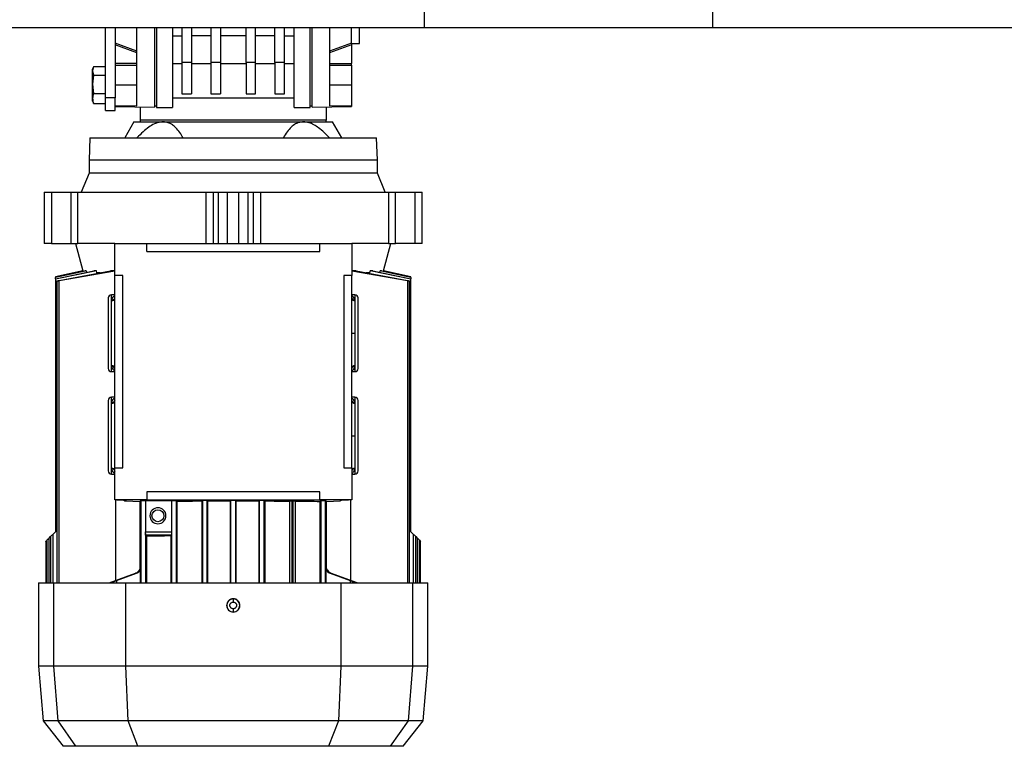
# Model space of a CAD drawing. Header units: millimetres. Extents: x 0 to 420, y 0 to 297.
# Tile 30 of 39: x 283 to 298, y 225 to 236. Entities that reach past the tile are written whole.
import ezdxf

# ---------------------------------------------------------------- set-up
doc = ezdxf.new("R2010")
doc.units = ezdxf.units.MM

msp = doc.modelspace()

# ---------------------------------------------------------------- linework, layer by layer
at = {"color": 7, "linetype": 'Continuous', "lineweight": 25}
for p, q in [((289.27843, 236.19329), (289.27843, 235.95329)), ((293.77843, 236.19329), (293.77843, 235.95329)), ((276.42093, 235.95329), (289.27843, 235.95329)), ((284.30343, 234.85397), (284.30343, 235.95329)), ((284.45343, 235.95329), (284.45343, 234.85397)), ((284.79343, 234.72954), (284.79343, 235.95329)), ((285.06843, 235.95329), (285.06843, 234.70506)), ((285.09843, 235.95329), (285.09843, 234.70329)), ((285.34843, 235.95329), (285.34843, 235.4941)), ((285.49843, 235.95329), (285.49843, 235.40329)), ((285.64843, 235.95329), (285.64843, 235.40329)), ((285.94843, 235.95329), (285.94843, 235.40329)), ((286.09843, 235.95329), (286.09843, 235.40329)), ((286.49843, 235.40329), (286.49843, 235.95329)), ((286.64843, 235.40329), (286.64843, 235.95329)), ((286.94843, 235.40329), (286.94843, 235.95329)), ((287.09843, 235.40329), (287.09843, 235.95329)), ((287.24843, 235.4941), (287.24843, 235.95329)), ((287.49843, 234.70329), (287.49843, 235.95329)), ((287.52843, 234.70506), (287.52843, 235.95329)), ((287.80343, 235.95329), (287.80343, 234.72954)), ((288.14343, 235.70616), (288.14343, 235.95329)), ((288.26843, 235.70329), (288.26843, 235.95329)), ((289.27843, 235.95329), (293.77843, 235.95329)), ((293.77843, 235.95329), (302.65968, 235.95329)), ((285.34843, 235.82378), (285.49843, 235.82378)), ((285.94843, 235.82378), (285.64843, 235.82378)), ((286.49843, 235.82378), (286.09843, 235.82378)), ((286.94843, 235.82378), (286.64843, 235.82378)), ((287.09843, 235.82378), (287.24843, 235.82378)), ((284.45343, 235.70615), (284.45343, 235.70616)), ((284.79343, 235.58222), (284.45343, 235.70616)), ((284.79343, 235.55564), (284.45343, 235.67959)), ((288.14343, 235.70616), (287.80343, 235.58222)), ((288.14343, 235.67959), (287.80343, 235.55564)), ((288.14343, 235.70616), (288.14343, 235.70615)), ((288.14343, 235.70329), (288.26843, 235.70329)), ((288.14343, 235.67959), (288.14343, 235.3887)), ((285.34843, 235.4941), (285.34843, 234.70329)), ((287.24843, 234.70329), (287.24843, 235.4941)), ((284.11751, 235.34167), (284.10343, 235.27525)), ((284.11507, 235.33528), (284.10343, 235.30329)), ((284.11751, 235.34167), (284.30343, 235.34167)), ((284.79343, 235.3887), (284.45343, 235.3887)), ((284.45343, 235.36474), (284.79343, 235.36474)), ((285.34843, 235.39159), (285.49843, 235.39159)), ((285.64843, 235.40329), (285.49843, 235.40329)), ((285.49843, 235.40329), (285.49843, 234.91705)), ((285.64843, 235.40329), (285.64843, 234.91705)), ((285.64843, 235.39159), (285.94843, 235.39159)), ((285.94843, 235.40329), (285.94843, 234.91705)), ((286.09843, 235.40329), (285.94843, 235.40329)), ((286.09843, 235.40329), (286.09843, 234.91705)), ((286.09843, 235.39159), (286.49843, 235.39159)), ((286.64843, 235.40329), (286.49843, 235.40329)), ((286.49843, 235.40329), (286.49843, 234.91705)), ((286.64843, 234.91705), (286.64843, 235.40329)), ((286.64843, 235.39159), (286.94843, 235.39159)), ((287.09843, 235.40329), (286.94843, 235.40329)), ((286.94843, 235.40329), (286.94843, 234.91705)), ((287.09843, 234.91705), (287.09843, 235.40329)), ((287.09843, 235.39159), (287.24843, 235.39159)), ((287.80343, 235.3887), (288.14343, 235.3887)), ((287.80343, 235.36474), (288.14343, 235.36474)), ((288.14343, 235.36474), (288.14343, 235.3887)), ((288.14343, 235.36474), (288.14343, 235.05329)), ((284.10343, 235.27525), (284.10343, 235.30329)), ((284.10343, 235.27525), (284.11751, 235.20883)), ((284.10343, 235.06464), (284.10343, 235.27525)), ((284.11751, 235.20883), (284.10343, 235.06464)), ((284.11751, 235.20883), (284.30343, 235.20883)), ((284.10343, 235.06464), (284.11751, 234.92045)), ((284.10343, 234.84268), (284.10343, 235.06464)), ((284.79343, 235.05329), (284.45343, 235.05329)), ((288.14343, 235.05329), (287.80343, 235.05329)), ((288.14343, 235.05329), (288.14343, 234.73552)), ((284.11751, 234.92045), (284.30343, 234.92045)), ((285.49843, 234.91705), (285.64843, 234.91705)), ((285.94843, 234.91705), (286.09843, 234.91705)), ((286.49843, 234.91705), (286.64843, 234.91705)), ((286.94843, 234.91705), (287.09843, 234.91705)), ((284.10343, 234.80329), (284.10343, 234.84268)), ((284.10343, 234.80329), (284.11507, 234.7713)), ((284.11751, 234.76491), (284.11607, 234.77167)), ((284.11751, 234.76491), (284.30343, 234.76491)), ((284.45343, 234.85397), (284.30343, 234.85397)), ((284.30343, 234.65329), (284.30343, 234.85397)), ((284.45343, 234.65329), (284.45343, 234.85397)), ((284.45343, 234.73552), (284.79343, 234.72954)), ((284.45343, 234.71579), (285.06843, 234.70506)), ((284.84843, 234.50329), (284.84843, 234.7089)), ((285.06843, 234.72829), (285.09843, 234.72829)), ((285.09843, 234.70329), (285.34843, 234.70329)), ((285.34843, 234.85329), (287.24843, 234.85329)), ((287.24843, 234.70329), (287.49843, 234.70329)), ((287.49843, 234.72829), (287.52843, 234.72829)), ((287.52843, 234.70506), (288.14343, 234.71579)), ((287.74843, 234.7089), (287.74843, 234.50329)), ((287.80343, 234.72954), (288.14343, 234.73552)), ((288.14343, 234.73552), (288.14343, 234.71579)), ((284.30343, 234.65329), (284.45343, 234.65329)), ((284.74843, 234.47829), (284.60409, 234.22829)), ((284.74843, 234.47829), (285.20241, 234.47829)), ((287.74843, 234.50329), (284.84843, 234.50329)), ((284.84843, 234.47829), (284.84843, 234.50329)), ((285.20241, 234.47829), (287.39444, 234.47829)), ((287.39444, 234.47829), (287.84843, 234.47829)), ((287.74843, 234.47829), (287.74843, 234.50329)), ((287.99277, 234.22829), (287.84843, 234.47829)), ((284.06093, 234.22829), (284.04843, 233.87829)), ((284.06093, 234.22829), (288.53593, 234.22829)), ((288.54843, 233.87829), (288.53593, 234.22829)), ((284.04843, 233.87829), (284.04843, 233.67829)), ((288.54843, 233.87829), (284.04843, 233.87829)), ((288.54843, 233.67829), (288.54843, 233.87829)), ((284.04843, 233.67829), (283.92722, 233.37829)), ((288.54843, 233.67829), (284.04843, 233.67829)), ((288.66964, 233.37829), (288.54843, 233.67829)), ((283.34843, 233.37829), (283.34843, 232.57829)), ((283.34843, 233.37829), (283.34974, 233.37829)), ((283.34974, 232.57829), (283.34974, 233.37829)), ((283.34974, 233.37829), (283.46085, 233.37829)), ((283.46085, 233.37829), (283.46085, 232.57829)), ((283.46085, 233.37829), (283.76461, 233.37829)), ((283.76461, 233.37829), (283.76461, 232.57829)), ((283.76461, 233.37829), (283.87349, 233.37829)), ((283.87349, 232.57829), (283.87349, 233.37829)), ((283.87349, 233.37829), (285.86994, 233.37829)), ((285.86994, 233.37829), (285.86994, 232.57829)), ((285.86994, 233.37829), (285.98873, 233.37829)), ((285.98873, 232.57829), (285.98873, 233.37829)), ((285.98873, 233.37829), (286.07012, 233.37829)), ((286.07012, 232.57829), (286.07012, 233.37829)), ((286.07012, 233.37829), (286.21054, 233.37829)), ((286.21054, 232.57829), (286.21054, 233.37829)), ((286.21054, 233.37829), (286.38631, 233.37829)), ((286.38631, 232.57829), (286.38631, 233.37829)), ((286.38631, 233.37829), (286.52673, 233.37829)), ((286.52673, 233.37829), (286.52673, 232.57829)), ((286.52673, 233.37829), (286.60812, 233.37829)), ((286.60812, 233.37829), (286.60812, 232.57829)), ((286.60812, 233.37829), (286.72691, 233.37829)), ((286.72691, 232.57829), (286.72691, 233.37829)), ((286.72691, 233.37829), (288.72336, 233.37829)), ((288.72336, 233.37829), (288.72336, 232.57829)), ((288.72336, 233.37829), (288.83225, 233.37829)), ((288.83225, 232.57829), (288.83225, 233.37829)), ((288.83225, 233.37829), (289.13601, 233.37829)), ((289.13601, 232.57829), (289.13601, 233.37829)), ((289.13601, 233.37829), (289.24712, 233.37829)), ((289.24712, 232.57829), (289.24712, 233.37829)), ((289.24712, 233.37829), (289.24843, 233.37829)), ((289.24843, 232.57829), (289.24843, 233.37829)), ((283.34974, 232.57829), (283.34843, 232.57829)), ((283.46085, 232.57829), (283.34974, 232.57829)), ((283.46085, 232.57829), (283.76461, 232.57829)), ((283.76461, 232.57829), (283.87349, 232.57829)), ((283.83593, 232.57829), (283.95081, 232.14955)), ((284.44843, 232.57829), (283.87349, 232.57829)), ((284.44843, 232.07829), (284.44843, 232.57829)), ((284.44843, 232.57829), (284.94843, 232.57829)), ((284.94843, 232.45329), (284.94843, 232.57829)), ((284.94843, 232.57829), (287.64843, 232.57829)), ((287.64843, 232.45329), (287.64843, 232.57829)), ((287.64843, 232.57829), (288.14843, 232.57829)), ((288.14843, 232.57829), (288.14843, 232.07829)), ((288.72336, 232.57829), (288.14843, 232.57829)), ((288.64605, 232.14955), (288.76093, 232.57829)), ((288.72336, 232.57829), (288.83225, 232.57829)), ((289.13601, 232.57829), (288.83225, 232.57829)), ((289.24712, 232.57829), (289.13601, 232.57829)), ((289.24843, 232.57829), (289.24712, 232.57829)), ((284.94843, 232.45329), (287.64843, 232.45329)), ((283.95081, 232.14955), (283.52342, 232.0587)), ((284.1621, 232.14955), (283.52343, 232.02435)), ((283.52343, 232.02916), (284.12096, 232.14955)), ((284.0028, 232.14955), (283.52343, 232.04988)), ((283.52343, 232.05236), (283.98497, 232.14955)), ((283.95125, 232.14955), (283.52343, 232.05865)), ((283.58003, 232.0015), (284.38082, 232.14955)), ((284.44843, 232.14789), (283.58003, 231.99467)), ((283.95081, 232.14955), (283.95125, 232.14955)), ((283.95306, 232.14283), (283.95125, 232.14955)), ((284.0028, 232.14955), (283.98497, 232.14955)), ((284.0028, 232.14955), (284.00901, 232.12699)), ((284.1621, 232.14955), (284.12096, 232.14955)), ((284.17055, 232.12112), (284.1621, 232.14955)), ((284.22209, 232.12112), (284.17055, 232.12112)), ((284.17055, 232.11068), (284.17055, 232.12112)), ((284.44843, 232.14955), (284.38082, 232.14955)), ((288.21604, 232.14955), (288.14843, 232.14955)), ((289.01683, 231.99467), (288.14843, 232.14789)), ((288.21604, 232.14955), (289.01683, 232.0015)), ((288.42631, 232.12112), (288.37605, 232.12112)), ((288.43476, 232.14955), (288.42631, 232.12112)), ((288.42631, 232.12112), (288.42631, 232.11068)), ((288.4759, 232.14955), (288.43476, 232.14955)), ((289.07343, 232.02435), (288.43476, 232.14955)), ((288.4759, 232.14955), (289.07343, 232.02916)), ((288.58785, 232.12699), (288.59405, 232.14955)), ((288.61189, 232.14955), (288.59405, 232.14955)), ((289.07343, 232.04988), (288.59405, 232.14955)), ((288.61189, 232.14955), (289.07343, 232.05236)), ((288.6456, 232.14955), (288.6438, 232.14283)), ((288.6456, 232.14955), (288.64605, 232.14955)), ((289.07343, 232.05865), (288.6456, 232.14955)), ((289.07343, 232.0587), (288.64605, 232.14955)), ((283.52343, 232.05865), (283.52343, 232.05236)), ((283.52343, 232.05236), (283.52343, 232.04988)), ((283.52343, 232.02916), (283.52343, 232.04988)), ((283.52343, 232.02916), (283.52343, 232.02435)), ((283.52343, 232.02435), (283.52343, 228.07829)), ((283.54572, 231.99172), (283.54572, 227.27829)), ((283.58003, 227.27829), (283.58003, 231.99467)), ((284.57343, 232.07829), (284.44843, 232.07829)), ((284.44843, 229.07829), (284.44843, 232.07829)), ((284.57343, 229.07829), (284.57343, 232.07829)), ((288.14843, 232.07829), (288.02343, 232.07829)), ((288.02343, 232.07829), (288.02343, 229.07829)), ((288.14843, 229.07829), (288.14843, 232.07829)), ((289.01683, 231.99467), (289.01683, 227.27829)), ((289.05114, 227.27829), (289.05114, 231.99173)), ((289.07343, 232.05865), (289.07343, 232.0587)), ((289.07343, 232.05236), (289.07343, 232.05865)), ((289.07343, 232.04988), (289.07343, 232.05236)), ((289.07343, 232.04988), (289.07343, 232.02916)), ((289.07343, 232.02435), (289.07343, 232.02916)), ((289.07343, 228.07829), (289.07343, 232.02435)), ((284.44843, 231.77829), (284.39843, 231.77829)), ((284.39843, 231.6856), (284.39843, 231.77829)), ((284.39843, 231.6856), (284.39858, 231.69057)), ((288.19843, 231.77829), (288.14843, 231.77829)), ((288.19828, 231.69057), (288.19843, 231.6856)), ((288.19843, 231.77829), (288.19843, 231.6856)), ((288.19843, 231.6856), (288.19843, 231.17829)), ((288.14843, 231.17829), (288.19843, 231.17829)), ((288.19843, 231.17829), (288.19843, 230.67152)), ((284.39861, 230.66602), (284.39843, 230.67152)), ((284.39843, 230.57829), (284.39843, 230.67152)), ((284.39843, 230.57829), (284.44843, 230.57829)), ((288.14843, 230.57829), (288.19843, 230.57829)), ((288.19843, 230.67152), (288.19824, 230.66602)), ((288.19843, 230.67152), (288.19843, 230.57829)), ((284.44843, 230.17829), (284.39843, 230.17829)), ((284.39843, 230.08565), (284.39843, 230.17829)), ((284.39843, 230.08565), (284.39858, 230.09057)), ((288.19843, 230.17829), (288.14843, 230.17829)), ((288.19828, 230.09057), (288.19843, 230.08565)), ((288.19843, 230.17829), (288.19843, 230.08565)), ((284.39843, 229.07058), (284.39843, 230.08565)), ((288.19843, 230.08565), (288.19843, 229.57829)), ((288.14843, 229.57829), (288.19843, 229.57829)), ((288.19843, 229.57829), (288.19843, 229.07058)), ((284.39856, 229.06602), (284.39843, 229.07058)), ((284.39843, 228.97829), (284.39843, 229.07058)), ((284.44843, 228.57829), (284.44843, 229.07829)), ((284.44843, 229.07829), (284.57343, 229.07829)), ((288.02343, 229.07829), (288.14843, 229.07829)), ((288.14843, 229.07829), (288.14843, 228.57829)), ((288.19843, 229.07058), (288.1983, 229.06602)), ((288.19843, 229.07058), (288.19843, 228.97829)), ((284.39843, 228.97829), (284.44843, 228.97829)), ((288.14843, 228.97829), (288.19843, 228.97829)), ((284.94843, 228.57829), (284.44843, 228.57829)), ((284.46772, 227.31747), (284.46772, 228.57829)), ((284.49843, 228.57829), (284.49843, 228.57461)), ((284.49843, 228.57461), (284.61003, 228.57124)), ((284.62138, 228.55894), (284.84249, 228.55225)), ((284.62343, 228.57037), (284.62343, 228.5589)), ((284.62343, 228.5589), (284.84255, 228.55228)), ((284.84255, 228.55228), (284.85844, 228.56639)), ((284.85844, 228.56639), (284.85844, 227.27829)), ((284.92766, 228.56651), (285.33664, 228.56651)), ((284.92766, 228.56651), (284.92766, 228.07743)), ((287.64843, 228.70329), (284.94843, 228.70329)), ((284.94843, 228.70329), (284.94843, 228.57829)), ((284.94843, 228.57829), (287.64843, 228.57829)), ((285.33844, 228.56811), (285.33664, 228.56651)), ((285.33664, 228.56651), (285.33664, 228.07743)), ((285.33844, 227.27829), (285.33844, 228.56811)), ((285.42113, 228.55681), (285.40842, 228.56811)), ((285.40842, 228.56811), (285.40842, 227.27829)), ((285.42113, 227.27829), (285.42113, 228.55681)), ((285.80693, 228.55888), (285.81844, 228.5691)), ((285.80693, 228.55888), (285.80693, 227.27829)), ((285.81844, 228.5691), (285.81844, 227.27829)), ((285.89957, 228.55919), (285.88842, 228.5691)), ((285.88842, 228.5691), (285.88842, 227.27829)), ((285.89957, 228.55919), (286.25261, 228.55978)), ((285.89957, 227.27829), (285.89957, 228.55919)), ((286.26344, 228.5694), (286.25261, 228.55978)), ((286.25261, 228.55978), (286.25261, 227.27829)), ((286.26344, 227.27829), (286.26344, 228.5694)), ((286.34425, 228.55978), (286.33342, 228.5694)), ((286.33342, 228.5694), (286.33342, 227.27829)), ((286.34425, 228.55978), (286.69728, 228.55919)), ((286.34425, 227.27829), (286.34425, 228.55978)), ((286.70844, 228.5691), (286.69728, 228.55919)), ((286.69728, 228.55919), (286.69728, 227.27829)), ((286.70844, 227.27829), (286.70844, 228.5691)), ((286.77842, 228.5691), (286.78993, 228.55888)), ((286.77842, 228.5691), (286.77842, 227.27829)), ((286.78993, 228.55888), (286.78993, 227.27829)), ((287.17958, 228.56024), (287.17572, 228.55681)), ((287.17572, 228.55681), (287.17572, 227.27829)), ((287.17958, 227.27829), (287.17958, 228.56024)), ((287.23228, 228.56084), (287.21457, 228.56084)), ((287.21457, 228.56084), (287.21457, 227.27829)), ((287.23228, 227.27829), (287.23228, 228.56084)), ((287.27195, 228.55609), (287.26728, 228.56024)), ((287.26728, 228.56024), (287.26728, 227.27829)), ((287.27195, 227.27829), (287.27195, 228.55609)), ((287.64843, 228.57829), (287.64843, 228.70329)), ((288.14843, 228.57829), (287.64843, 228.57829)), ((287.65253, 228.55226), (287.66844, 228.56639)), ((287.66844, 228.56639), (287.66844, 227.27829)), ((287.73842, 228.56639), (287.7543, 228.55228)), ((287.73842, 227.27829), (287.73842, 228.56639)), ((287.7543, 228.55228), (287.97343, 228.5589)), ((287.75437, 228.55225), (287.97548, 228.55894)), ((287.97343, 228.5589), (287.97343, 228.57037)), ((287.98683, 228.57124), (288.09843, 228.57461)), ((288.09843, 228.57461), (288.09843, 228.57829)), ((288.12914, 228.57829), (288.12914, 227.31747)), ((284.841, 228.5523), (284.841, 227.52331)), ((287.65253, 228.55226), (287.65253, 227.27829)), ((287.75585, 227.52331), (287.75585, 228.5523)), ((283.39048, 227.94534), (283.39048, 227.27829)), ((283.42479, 227.97966), (283.44747, 228.00233)), ((283.42479, 227.27829), (283.42479, 227.97966)), ((283.44747, 228.00233), (283.44747, 227.27829)), ((283.48178, 228.03665), (283.52343, 228.07829)), ((283.48178, 228.03665), (283.48178, 227.27829)), ((284.92766, 228.07743), (285.33664, 228.07743)), ((284.92842, 228.0526), (284.92842, 227.27829)), ((285.33567, 228.02743), (284.92926, 228.02743)), ((284.92926, 228.02743), (284.94433, 228.01404)), ((284.94433, 228.01404), (284.94433, 227.27829)), ((285.33567, 228.02743), (285.32491, 228.01787)), ((285.32491, 228.01787), (285.32491, 227.27829)), ((289.07343, 228.07829), (289.11507, 228.03665)), ((289.11507, 227.27829), (289.11507, 228.03665)), ((289.14939, 227.27829), (289.14939, 228.00233)), ((289.14939, 228.00233), (289.17206, 227.97966)), ((289.17206, 227.97966), (289.17206, 227.27829)), ((289.20638, 227.27829), (289.20638, 227.94534)), ((289.20638, 227.94534), (289.22343, 227.92829)), ((283.37343, 227.92829), (283.37343, 227.27829)), ((289.22343, 227.27829), (289.22343, 227.92829)), ((284.84333, 227.52331), (284.841, 227.52331)), ((284.85257, 227.52331), (284.85042, 227.52331)), ((284.85257, 227.27829), (284.85257, 227.52331)), ((287.74644, 227.52331), (287.74428, 227.52331)), ((287.74428, 227.52331), (287.74428, 227.27829)), ((287.75585, 227.52331), (287.75353, 227.52331)), ((284.36009, 227.27829), (284.77502, 227.42934)), ((284.36224, 227.27829), (284.77749, 227.42934)), ((284.4749, 227.31591), (284.78674, 227.42934)), ((284.4749, 227.31659), (284.78463, 227.42934)), ((284.77749, 227.42934), (284.77502, 227.42934)), ((284.78463, 227.42934), (284.78674, 227.42934)), ((287.81012, 227.42934), (288.12195, 227.31591)), ((287.81012, 227.42934), (287.81222, 227.42934)), ((287.81222, 227.42934), (288.12195, 227.31659)), ((288.23461, 227.27829), (287.81936, 227.42934)), ((287.82183, 227.42934), (287.81936, 227.42934)), ((287.82183, 227.42934), (288.23676, 227.27829)), ((283.25843, 227.27829), (283.25843, 225.97829)), ((283.25843, 227.27829), (283.49649, 227.27829)), ((283.49649, 225.97829), (283.49649, 227.27829)), ((283.49649, 227.27829), (284.61942, 227.27829)), ((284.42834, 227.29931), (284.42834, 227.27829)), ((284.4749, 227.31591), (284.4749, 227.27829)), ((284.61942, 225.97829), (284.61942, 227.27829)), ((284.61942, 227.27829), (287.97744, 227.27829)), ((287.97744, 227.27829), (287.97744, 225.97829)), ((287.97744, 227.27829), (289.10037, 227.27829)), ((288.12195, 227.31591), (288.12195, 227.27829)), ((288.16852, 227.27829), (288.16852, 227.29931)), ((289.10037, 225.97829), (289.10037, 227.27829)), ((289.10037, 227.27829), (289.33843, 227.27829)), ((289.33843, 225.97829), (289.33843, 227.27829)), ((286.29843, 227.03038), (286.29843, 227.03255)), ((286.29843, 226.82404), (286.29843, 226.8262)), ((283.25843, 225.97829), (283.33293, 225.12677)), ((283.49649, 225.97829), (283.25843, 225.97829)), ((283.56344, 225.12677), (283.49649, 225.97829)), ((284.61942, 225.97829), (283.49649, 225.97829)), ((287.97744, 225.97829), (284.61942, 225.97829)), ((284.65613, 225.12677), (284.61942, 225.97829)), ((287.97744, 225.97829), (287.94073, 225.12677)), ((289.10037, 225.97829), (287.97744, 225.97829)), ((289.03341, 225.12677), (289.10037, 225.97829)), ((289.33843, 225.97829), (289.10037, 225.97829)), ((289.26393, 225.12677), (289.33843, 225.97829)), ((283.33293, 225.12677), (283.64425, 224.72829)), ((283.56344, 225.12677), (283.33293, 225.12677)), ((284.65613, 225.12677), (283.56344, 225.12677)), ((283.8439, 224.72829), (283.56344, 225.12677)), ((287.94073, 225.12677), (284.65613, 225.12677)), ((284.80918, 224.72829), (284.65613, 225.12677)), ((287.94073, 225.12677), (287.78768, 224.72829)), ((289.03341, 225.12677), (287.94073, 225.12677)), ((288.75295, 224.72829), (289.03341, 225.12677)), ((288.95261, 224.72829), (289.26393, 225.12677)), ((289.26393, 225.12677), (289.03341, 225.12677)), ((283.8439, 224.72829), (283.64425, 224.72829)), ((284.80918, 224.72829), (283.8439, 224.72829)), ((286.29843, 224.72829), (284.80918, 224.72829)), ((287.78768, 224.72829), (286.29843, 224.72829)), ((288.75295, 224.72829), (287.78768, 224.72829)), ((288.95261, 224.72829), (288.75295, 224.72829))]:
    msp.add_line(p, q, dxfattribs=at)
at = {"color": 7, "linetype": 'Continuous', "lineweight": 25, "flags": 128}
msp.add_lwpolyline([(284.61244, 228.57159), (284.61367, 228.57133), (284.62343, 228.57037)], dxfattribs=at)
at = {"color": 7, "linetype": 'Continuous', "lineweight": 25}
msp.add_circle((285.12343, 228.32829), 0.09375, dxfattribs=at)
for centre, radius, start, end in [((284.39843, 231.72829), 0.05, 90, 180), ((284.40199, 231.73209), 0.04663, 265.616525, 354.813599), ((288.19436, 231.73694), 0.04654, 189.271195, 274.829498), ((288.19486, 231.73209), 0.04663, 185.186401, 274.383475), ((288.19843, 231.72829), 0.05, 0, 90), ((284.39843, 230.62829), 0.05, 180, 270), ((284.40201, 230.62505), 0.04661, 5.221651, 94.408527), ((284.40259, 230.61968), 0.04651, 9.763048, 94.905229), ((288.19485, 230.62505), 0.04661, 85.591473, 174.778349), ((288.19843, 230.62829), 0.05, 270, 0), ((284.39843, 230.12829), 0.05, 90, 180), ((284.40199, 230.13215), 0.04663, 265.618942, 354.816996), ((288.19487, 230.13215), 0.04663, 185.183004, 274.381058), ((288.19843, 230.12829), 0.05, 0, 90), ((284.39843, 229.02829), 0.05, 180, 270), ((284.40198, 229.02408), 0.04664, 5.160485, 94.365021), ((288.19488, 229.02408), 0.04664, 85.634979, 174.839515), ((288.19443, 229.01962), 0.04656, 85.226006, 171.089412), ((288.19843, 229.02829), 0.05, 270, 0), ((284.49843, 228.62461), 0.05, 247.862411, 270), ((284.62343, 228.6089), 0.05, 228.082609, 270), ((285.12343, 228.32829), 0.125, 90, 270), ((285.12343, 228.32829), 0.125, 270, 90), ((286.29843, 226.92829), 0.10209, 90, 270), ((286.29843, 226.92829), 0.10209, 270, 90)]:
    msp.add_arc(centre, radius, start, end, dxfattribs=at)
for points, knots in [([(288.14343, 235.70615), (288.14343, 235.70572), (288.14343, 235.70508), (288.14343, 235.70251), (288.14343, 235.6993), (288.14343, 235.69498), (288.14343, 235.68864), (288.14343, 235.68369), (288.14343, 235.68018), (288.14343, 235.67959)], [0, 0, 0, 0, 0.20697658, 0.30929203, 0.41158999, 0.61803161, 0.72951765, 0.95457281, 1, 1, 1, 1]), ([(284.11751, 234.92045), (284.11705, 234.9191), (284.10845, 234.89346), (284.10587, 234.86738), (284.10343, 234.84268)], [0, 0, 0, 0, 0.0529743, 1, 1, 1, 1]), ([(284.10343, 234.84268), (284.10517, 234.82197), (284.10736, 234.79589), (284.11577, 234.77021), (284.11751, 234.76491)], [0, 0, 0, 0, 0.79381431, 1, 1, 1, 1]), ([(285.20241, 234.47829), (285.18055, 234.47667), (285.13611, 234.47336), (285.06057, 234.445), (284.97848, 234.39604), (284.88706, 234.32228), (284.82775, 234.26134), (284.79559, 234.22829)], [0, 0, 0, 0, 0.15605566, 0.31733127, 0.52778332, 0.74399133, 1, 1, 1, 1]), ([(285.51596, 234.22829), (285.49951, 234.25658), (285.4664, 234.31348), (285.40999, 234.38212), (285.34889, 234.43397), (285.28196, 234.4704), (285.22986, 234.47557), (285.20241, 234.47829)], [0, 0, 0, 0, 0.21849835, 0.43948746, 0.61664665, 0.79806469, 1, 1, 1, 1]), ([(287.39444, 234.47829), (287.37316, 234.47667), (287.32989, 234.47336), (287.26451, 234.445), (287.20022, 234.39604), (287.13612, 234.32228), (287.10031, 234.26134), (287.08089, 234.22829)], [0, 0, 0, 0, 0.15605566, 0.31733127, 0.52778332, 0.74399133, 1, 1, 1, 1]), ([(287.80127, 234.22829), (287.77388, 234.25658), (287.71881, 234.31348), (287.63685, 234.38212), (287.55681, 234.43397), (287.4768, 234.4704), (287.42286, 234.47557), (287.39444, 234.47829)], [0, 0, 0, 0, 0.21849835, 0.43948746, 0.61664665, 0.7980647, 1, 1, 1, 1]), ([(283.58003, 231.99467), (283.57611, 231.99398), (283.56827, 231.9926), (283.55788, 231.99126), (283.55012, 231.99069), (283.54583, 231.99095), (283.54535, 231.99199), (283.5487, 231.99371), (283.55562, 231.99595), (283.56545, 231.99847), (283.57418, 232.00037), (283.57911, 232.00132), (283.58003, 232.0015)], [0, 0, 0, 0, 0.10895602, 0.21798192, 0.32531293, 0.43098635, 0.5363406, 0.64279868, 0.75133026, 0.86208256, 0.97425745, 1, 1, 1, 1]), ([(289.01683, 232.0015), (289.02084, 232.0007), (289.02885, 231.99908), (289.03935, 231.99647), (289.04715, 231.9941), (289.05129, 231.99221), (289.05133, 231.99103), (289.0474, 231.99068), (289.04009, 231.99115), (289.03023, 231.99238), (289.02199, 231.99372), (289.01749, 231.99455), (289.01683, 231.99467)], [0, 0, 0, 0, 0.11200154, 0.22398025, 0.33631398, 0.44756919, 0.55664412, 0.66345719, 0.76891449, 0.87443922, 0.98138224, 1, 1, 1, 1]), ([(284.44843, 231.76515), (284.44704, 231.7645), (284.44086, 231.76161), (284.42655, 231.75066), (284.4066, 231.72961), (284.40125, 231.70356), (284.39858, 231.69057)], [0, 0, 0, 0, 0.05340573, 0.23845503, 0.62003928, 1, 1, 1, 1]), ([(284.4485, 231.73052), (284.44756, 231.72535), (284.44561, 231.71459), (284.43391, 231.70111), (284.41739, 231.69201), (284.40469, 231.69104), (284.39858, 231.69057)], [0, 0, 0, 0, 0.240702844, 0.5, 0.759297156, 1, 1, 1, 1]), ([(288.19828, 231.69057), (288.19553, 231.70352), (288.19004, 231.72936), (288.16981, 231.75283), (288.1543, 231.76094), (288.14843, 231.76401)], [0, 0, 0, 0, 0.38436842, 0.76675494, 1, 1, 1, 1]), ([(284.39861, 230.66602), (284.40125, 230.65336), (284.4065, 230.62812), (284.4257, 230.60729), (284.43999, 230.59612), (284.44658, 230.59292), (284.44843, 230.59203)], [0, 0, 0, 0, 0.3744387, 0.74626771, 0.9290471, 1, 1, 1, 1]), ([(288.14834, 230.62637), (288.1493, 230.63152), (288.15131, 230.64222), (288.16302, 230.6556), (288.17949, 230.66461), (288.19215, 230.66556), (288.19824, 230.66602)], [0, 0, 0, 0, 0.24076764, 0.5, 0.75923236, 1, 1, 1, 1]), ([(288.14843, 230.59225), (288.15473, 230.59597), (288.17027, 230.60514), (288.19031, 230.62848), (288.1956, 230.65352), (288.19824, 230.66602)], [0, 0, 0, 0, 0.25492741, 0.62819414, 1, 1, 1, 1]), ([(284.44843, 230.16521), (284.44711, 230.16459), (284.44099, 230.16175), (284.42668, 230.15083), (284.40663, 230.12977), (284.40126, 230.10362), (284.39858, 230.09057)], [0, 0, 0, 0, 0.05093301, 0.23610891, 0.61887577, 1, 1, 1, 1]), ([(284.4485, 230.13055), (284.44756, 230.12537), (284.44561, 230.11462), (284.43391, 230.10113), (284.4174, 230.09202), (284.40469, 230.09104), (284.39858, 230.09057)], [0, 0, 0, 0, 0.24069659, 0.5, 0.75930341, 1, 1, 1, 1]), ([(288.19828, 230.09057), (288.19217, 230.09104), (288.17946, 230.09202), (288.16295, 230.10113), (288.15124, 230.11462), (288.14929, 230.12537), (288.14836, 230.13055)], [0, 0, 0, 0, 0.240696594, 0.5, 0.759303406, 1, 1, 1, 1]), ([(288.19828, 230.09057), (288.19552, 230.10358), (288.19001, 230.12952), (288.16972, 230.15297), (288.15425, 230.16102), (288.14843, 230.16404)], [0, 0, 0, 0, 0.38576898, 0.76913252, 1, 1, 1, 1]), ([(284.39856, 229.06602), (284.40468, 229.06554), (284.41742, 229.06454), (284.43396, 229.05537), (284.44566, 229.04182), (284.44757, 229.03103), (284.44849, 229.02584)], [0, 0, 0, 0, 0.24065513, 0.5, 0.75934487, 1, 1, 1, 1]), ([(284.39856, 229.06602), (284.40147, 229.05248), (284.4073, 229.02541), (284.42814, 229.00219), (284.44335, 228.99479), (284.44843, 228.99231)], [0, 0, 0, 0, 0.39985135, 0.79962995, 1, 1, 1, 1]), ([(288.14843, 228.99087), (288.14896, 228.9911), (288.15435, 228.99347), (288.16421, 229.00069), (288.17679, 229.01252), (288.19148, 229.03228), (288.19555, 229.0524), (288.1983, 229.06602)], [0, 0, 0, 0, 0.02035229, 0.20793102, 0.41647936, 0.60515649, 1, 1, 1, 1]), ([(284.61003, 228.57124), (284.61391, 228.5711), (284.62167, 228.57083), (284.62284, 228.57052), (284.62343, 228.57037)], [0, 0, 0, 0, 0.49999507, 1, 1, 1, 1]), ([(284.85844, 228.56639), (284.85863, 228.56644), (284.85902, 228.56652), (284.86192, 228.56666), (284.86777, 228.56682), (284.8777, 228.56694), (284.89009, 228.567), (284.90288, 228.56699), (284.91413, 228.56689), (284.92344, 228.56673), (284.92617, 228.56659), (284.92766, 228.56651)], [0, 0, 0, 0, 0.07220766, 0.14441141, 0.25055629, 0.37919765, 0.50037659, 0.62319013, 0.750195, 0.86338442, 1, 1, 1, 1]), ([(285.33844, 228.56811), (285.33865, 228.56816), (285.33908, 228.56825), (285.34236, 228.56839), (285.34893, 228.56855), (285.35999, 228.56868), (285.37343, 228.56872), (285.38687, 228.56868), (285.39792, 228.56855), (285.4044, 228.5684), (285.40772, 228.56825), (285.40818, 228.56816), (285.40842, 228.56811)], [0, 0, 0, 0, 0.0721564, 0.14430905, 0.2504223, 0.37849592, 0.50001007, 0.62150644, 0.7495978, 0.85569771, 0.92312517, 1, 1, 1, 1]), ([(285.42113, 228.55681), (285.48444, 228.55723), (285.61048, 228.55806), (285.74164, 228.55861), (285.80693, 228.55888)], [0, 0, 0, 0, 0.5022112, 1, 1, 1, 1]), ([(285.81844, 228.5691), (285.81865, 228.56915), (285.81908, 228.56924), (285.82236, 228.56939), (285.82893, 228.56955), (285.83999, 228.56967), (285.85343, 228.56972), (285.86687, 228.56967), (285.87792, 228.56955), (285.8844, 228.56939), (285.88772, 228.56924), (285.88818, 228.56915), (285.88842, 228.5691)], [0, 0, 0, 0, 0.0721564, 0.14430905, 0.2504223, 0.37849724, 0.50001007, 0.62150645, 0.74959781, 0.85569976, 0.92312671, 1, 1, 1, 1]), ([(286.26344, 228.5694), (286.26365, 228.56945), (286.26408, 228.56954), (286.26736, 228.56969), (286.27393, 228.56985), (286.28499, 228.56997), (286.29843, 228.57002), (286.31187, 228.56997), (286.32292, 228.56985), (286.3294, 228.56969), (286.33272, 228.56954), (286.33318, 228.56945), (286.33342, 228.5694)], [0, 0, 0, 0, 0.0721564, 0.14430905, 0.2504223, 0.37849685, 0.50001007, 0.62150645, 0.74959781, 0.85569916, 0.92312626, 1, 1, 1, 1]), ([(286.70844, 228.5691), (286.70865, 228.56915), (286.70908, 228.56924), (286.71236, 228.56939), (286.71893, 228.56955), (286.72999, 228.56967), (286.74343, 228.56972), (286.75687, 228.56967), (286.76792, 228.56955), (286.7744, 228.56939), (286.77772, 228.56924), (286.77818, 228.56915), (286.77842, 228.5691)], [0, 0, 0, 0, 0.0721564, 0.14430905, 0.2504223, 0.37849724, 0.50001007, 0.62150645, 0.74959781, 0.85569976, 0.92312671, 1, 1, 1, 1]), ([(286.78993, 228.55888), (286.85522, 228.55861), (286.98638, 228.55806), (287.11242, 228.55723), (287.17572, 228.55681)], [0, 0, 0, 0, 0.4977888, 1, 1, 1, 1]), ([(287.17958, 228.56024), (287.1798, 228.56028), (287.18023, 228.56037), (287.18351, 228.56052), (287.19008, 228.56068), (287.20113, 228.56081), (287.21017, 228.56083), (287.21457, 228.56084)], [0, 0, 0, 0, 0.14430579, 0.28860409, 0.50083448, 0.7569741, 1, 1, 1, 1]), ([(287.23228, 228.56084), (287.23669, 228.56083), (287.24573, 228.56081), (287.25678, 228.56068), (287.26325, 228.56053), (287.26657, 228.56038), (287.26703, 228.56029), (287.26728, 228.56024)], [0, 0, 0, 0, 0.24301745, 0.499185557, 0.711396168, 0.84625216, 1, 1, 1, 1]), ([(287.27195, 228.55609), (287.33737, 228.55553), (287.4694, 228.55441), (287.59112, 228.55298), (287.65253, 228.55226)], [0, 0, 0, 0, 0.49547978, 1, 1, 1, 1]), ([(287.66844, 228.56639), (287.66865, 228.56644), (287.66908, 228.56653), (287.67236, 228.56668), (287.67893, 228.56684), (287.68999, 228.56696), (287.70343, 228.56701), (287.71687, 228.56696), (287.72792, 228.56684), (287.7344, 228.56668), (287.73772, 228.56653), (287.73818, 228.56644), (287.73842, 228.56639)], [0, 0, 0, 0, 0.0721564, 0.14430905, 0.2504223, 0.3784963, 0.50001007, 0.62150645, 0.74959781, 0.85569831, 0.92312562, 1, 1, 1, 1]), ([(287.97343, 228.57037), (287.97402, 228.57052), (287.97519, 228.57083), (287.98295, 228.5711), (287.98683, 228.57124)], [0, 0, 0, 0, 0.50000493, 1, 1, 1, 1]), ([(283.37343, 227.92829), (283.37356, 227.92842), (283.37382, 227.92869), (283.37591, 227.93078), (283.37912, 227.93398), (283.38505, 227.93991), (283.39471, 227.94957), (283.40329, 227.95815), (283.40774, 227.96261)], [0, 0, 0, 0, 0.10298331, 0.21097889, 0.32457081, 0.44664263, 0.71283498, 1, 1, 1, 1]), ([(283.39048, 227.94534), (283.39061, 227.94547), (283.39088, 227.94574), (283.39296, 227.94783), (283.39617, 227.95103), (283.4021, 227.95696), (283.41176, 227.96662), (283.42034, 227.9752), (283.42479, 227.97966)], [0, 0, 0, 0, 0.10298881, 0.210978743, 0.324570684, 0.446642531, 0.712834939, 1, 1, 1, 1]), ([(283.44747, 228.00233), (283.4476, 228.00246), (283.44787, 228.00273), (283.44995, 228.00482), (283.45316, 228.00802), (283.45909, 228.01395), (283.46875, 228.02361), (283.47733, 228.03219), (283.48178, 228.03665)], [0, 0, 0, 0, 0.10298331, 0.21097888, 0.3245708, 0.44664263, 0.71283499, 1, 1, 1, 1]), ([(284.92842, 228.0526), (284.92826, 228.0565), (284.92795, 228.06435), (284.92776, 228.07306), (284.92766, 228.07743)], [0, 0, 0, 0, 0.49805889, 1, 1, 1, 1]), ([(284.92926, 228.02743), (284.92915, 228.028), (284.92896, 228.02908), (284.92872, 228.03571), (284.92854, 228.04363), (284.92846, 228.04979), (284.92842, 228.0526)], [0, 0, 0, 0, 0.30524829, 0.57372696, 0.80533862, 1, 1, 1, 1]), ([(284.94433, 228.01404), (285.00574, 228.01476), (285.12745, 228.01619), (285.25949, 228.01731), (285.32491, 228.01787)], [0, 0, 0, 0, 0.50452021, 1, 1, 1, 1]), ([(285.33664, 228.07743), (285.33662, 228.07113), (285.33659, 228.0582), (285.33638, 228.0424), (285.33613, 228.03315), (285.3359, 228.02842), (285.33575, 228.02778), (285.33567, 228.02743)], [0, 0, 0, 0, 0.24299031, 0.49917601, 0.7111659, 0.84608079, 1, 1, 1, 1]), ([(289.11507, 228.03665), (289.11953, 228.03219), (289.12811, 228.02361), (289.13776, 228.01396), (289.1437, 228.00803), (289.1469, 228.00482), (289.14899, 228.00273), (289.14926, 228.00246), (289.14939, 228.00233)], [0, 0, 0, 0, 0.28716541, 0.55335813, 0.67501702, 0.78902084, 0.8969955, 1, 1, 1, 1]), ([(289.17206, 227.97966), (289.17652, 227.9752), (289.1851, 227.96662), (289.19475, 227.95697), (289.20068, 227.95104), (289.20389, 227.94783), (289.20598, 227.94574), (289.20625, 227.94547), (289.20638, 227.94534)], [0, 0, 0, 0, 0.2871654, 0.55335813, 0.67501702, 0.78902084, 0.89699551, 1, 1, 1, 1]), ([(284.84333, 227.52331), (284.84246, 227.51329), (284.84068, 227.49291), (284.82678, 227.46589), (284.80589, 227.44279), (284.78737, 227.43402), (284.77749, 227.42934)], [0, 0, 0, 0, 0.24593517, 0.4999131, 0.73335738, 1, 1, 1, 1]), ([(284.78674, 227.42934), (284.79661, 227.43402), (284.81513, 227.44279), (284.83603, 227.46589), (284.84992, 227.49291), (284.8517, 227.51329), (284.85257, 227.52331)], [0, 0, 0, 0, 0.26664262, 0.5000869, 0.75406483, 1, 1, 1, 1]), ([(284.841, 227.52331), (284.84045, 227.51507), (284.83931, 227.49814), (284.83247, 227.48358), (284.82897, 227.4761)], [0, 0, 0, 0, 0.48705941, 1, 1, 1, 1]), ([(287.74428, 227.52331), (287.74516, 227.51329), (287.74693, 227.49291), (287.76083, 227.46589), (287.78173, 227.44279), (287.80025, 227.43402), (287.81012, 227.42934)], [0, 0, 0, 0, 0.24593898, 0.49991308, 0.73336911, 1, 1, 1, 1]), ([(287.81936, 227.42934), (287.80949, 227.43402), (287.79097, 227.44279), (287.77007, 227.46589), (287.75618, 227.49291), (287.7544, 227.51329), (287.75353, 227.52331)], [0, 0, 0, 0, 0.26663089, 0.50008692, 0.75406102, 1, 1, 1, 1]), ([(287.76789, 227.4761), (287.76438, 227.48358), (287.75754, 227.49814), (287.75641, 227.51507), (287.75585, 227.52331)], [0, 0, 0, 0, 0.51295323, 1, 1, 1, 1]), ([(284.4749, 227.31659), (284.4688, 227.31436), (284.45668, 227.30994), (284.44122, 227.30424), (284.4325, 227.30097), (284.42893, 227.29959), (284.42804, 227.2992), (284.42892, 227.29945), (284.43249, 227.30067), (284.44122, 227.30375), (284.45669, 227.3093), (284.4688, 227.3137), (284.4749, 227.31591)], [0, 0, 0, 0, 0.1284584, 0.25490318, 0.37841554, 0.43948342, 0.50040189, 0.56111714, 0.6222716, 0.74550072, 0.87166437, 1, 1, 1, 1]), ([(288.12195, 227.31591), (288.12806, 227.3137), (288.14017, 227.3093), (288.15564, 227.30375), (288.16436, 227.30067), (288.16793, 227.29945), (288.16881, 227.2992), (288.16793, 227.29958), (288.16436, 227.30097), (288.15563, 227.30424), (288.14018, 227.30994), (288.12806, 227.31436), (288.12195, 227.31659)], [0, 0, 0, 0, 0.12833563, 0.25449928, 0.3777284, 0.43870913, 0.49959798, 0.56034274, 0.62158446, 0.74509682, 0.8715416, 1, 1, 1, 1]), ([(286.29843, 227.03255), (286.28479, 227.03099), (286.25751, 227.02786), (286.22279, 227.00377), (286.19958, 226.96931), (286.19142, 226.92834), (286.19955, 226.88733), (286.22276, 226.85284), (286.2575, 226.82873), (286.28479, 226.8256), (286.29843, 226.82404)], [0, 0, 0, 0, 0.124901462, 0.249899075, 0.374949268, 0.499885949, 0.624753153, 0.750050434, 0.875079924, 1, 1, 1, 1]), ([(286.29843, 226.82404), (286.31207, 226.8256), (286.33935, 226.82873), (286.37406, 226.85282), (286.39728, 226.88727), (286.40545, 226.92829), (286.39729, 226.96931), (286.37407, 227.00377), (286.33935, 227.02785), (286.31207, 227.03098), (286.29843, 227.03255)], [0, 0, 0, 0, 0.124946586, 0.249888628, 0.374878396, 0.499971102, 0.625096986, 0.750108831, 0.87505889, 1, 1, 1, 1]), ([(286.29843, 227.03038), (286.29843, 227.02924), (286.29843, 227.02689), (286.29843, 227.01337), (286.29843, 226.99692), (286.29843, 226.98579), (286.29843, 226.98043)], [0, 0, 0, 0, 0.27080755, 0.56228828, 0.78919063, 1, 1, 1, 1]), ([(286.29843, 226.87616), (286.2935, 226.87657), (286.28234, 226.87749), (286.26881, 226.88455), (286.25864, 226.89396), (286.25189, 226.90374), (286.24736, 226.91545), (286.24575, 226.92829), (286.24736, 226.94113), (286.25189, 226.95284), (286.25864, 226.96262), (286.26881, 226.97203), (286.28234, 226.97909), (286.2935, 226.98002), (286.29843, 226.98043)], [0, 0, 0, 0, 0.09031842, 0.20456319, 0.27141989, 0.34393615, 0.4207855, 0.5, 0.5792145, 0.65606385, 0.72858011, 0.79543681, 0.90968158, 1, 1, 1, 1]), ([(286.29843, 226.98043), (286.30336, 226.98002), (286.31452, 226.97909), (286.32805, 226.97203), (286.33822, 226.96262), (286.34497, 226.95284), (286.3495, 226.94113), (286.3511, 226.92829), (286.3495, 226.91545), (286.34497, 226.90374), (286.33822, 226.89396), (286.32805, 226.88455), (286.31452, 226.87749), (286.30336, 226.87657), (286.29843, 226.87616)], [0, 0, 0, 0, 0.09031842, 0.20456319, 0.27141989, 0.34393615, 0.4207855, 0.5, 0.5792145, 0.65606385, 0.72858011, 0.79543681, 0.90968158, 1, 1, 1, 1]), ([(286.29843, 226.87616), (286.29843, 226.86925), (286.29843, 226.85492), (286.29843, 226.83843), (286.29843, 226.82847), (286.29843, 226.82694), (286.29843, 226.8262)], [0, 0, 0, 0, 0.27080755, 0.56228828, 0.78919063, 1, 1, 1, 1])]:
    msp.add_open_spline(points, degree=3, knots=knots, dxfattribs=at)
for points in [[(284.34843, 231.72829), (284.34843, 231.72625), (284.34843, 231.72215), (284.34843, 231.68945), (284.34843, 231.63862), (284.34843, 231.56969), (284.34843, 231.48583), (284.34843, 231.39012), (284.34843, 231.28628), (284.34843, 231.17829), (284.34843, 231.0703), (284.34843, 230.96646), (284.34843, 230.87075), (284.34843, 230.78689), (284.34843, 230.71797), (284.34843, 230.66714), (284.34843, 230.63443), (284.34843, 230.63034), (284.34843, 230.62829)], [(284.39843, 230.67152), (284.39843, 230.70158), (284.39843, 230.76168), (284.39843, 230.88664), (284.39843, 231.02769), (284.39843, 231.1788), (284.39843, 231.32988), (284.39843, 231.47084), (284.39843, 231.59565), (284.39843, 231.65562), (284.39843, 231.6856)], [(288.24843, 231.17829), (288.24843, 231.21429), (288.24843, 231.28628), (288.24843, 231.39012), (288.24843, 231.48583), (288.24843, 231.56969), (288.24843, 231.63862), (288.24843, 231.68945), (288.24843, 231.72215), (288.24843, 231.72625), (288.24843, 231.72829)], [(288.24843, 230.62829), (288.24843, 230.63034), (288.24843, 230.63443), (288.24843, 230.66714), (288.24843, 230.71797), (288.24843, 230.78689), (288.24843, 230.87075), (288.24843, 230.96646), (288.24843, 231.0703), (288.24843, 231.1423), (288.24843, 231.17829)], [(284.34843, 230.12829), (284.34843, 230.12625), (284.34843, 230.12215), (284.34843, 230.08945), (284.34843, 230.03862), (284.34843, 229.96969), (284.34843, 229.88583), (284.34843, 229.79012), (284.34843, 229.68628), (284.34843, 229.57829), (284.34843, 229.4703), (284.34843, 229.36646), (284.34843, 229.27075), (284.34843, 229.18689), (284.34843, 229.11797), (284.34843, 229.06714), (284.34843, 229.03443), (284.34843, 229.03034), (284.34843, 229.02829)], [(288.24843, 229.57829), (288.24843, 229.61429), (288.24843, 229.68628), (288.24843, 229.79012), (288.24843, 229.88583), (288.24843, 229.96969), (288.24843, 230.03862), (288.24843, 230.08945), (288.24843, 230.12215), (288.24843, 230.12625), (288.24843, 230.12829)], [(288.24843, 229.02829), (288.24843, 229.03034), (288.24843, 229.03443), (288.24843, 229.06714), (288.24843, 229.11797), (288.24843, 229.18689), (288.24843, 229.27075), (288.24843, 229.36646), (288.24843, 229.4703), (288.24843, 229.5423), (288.24843, 229.57829)], [(284.78463, 227.42934), (284.7939, 227.43368), (284.81243, 227.44234), (284.83347, 227.46516), (284.84771, 227.49275), (284.84952, 227.51312), (284.85042, 227.52331)], [(287.74644, 227.52331), (287.74734, 227.51312), (287.74914, 227.49275), (287.76339, 227.46516), (287.78443, 227.44234), (287.80296, 227.43368), (287.81222, 227.42934)], [(284.82897, 227.4761), (284.82213, 227.46582), (284.80847, 227.44526), (284.78617, 227.43465), (284.77502, 227.42934)], [(287.76789, 227.4761), (287.77472, 227.46582), (287.78839, 227.44526), (287.81069, 227.43465), (287.82183, 227.42934)]]:
    msp.add_open_spline(points, degree=3, dxfattribs=at)

doc.saveas('drawing.dxf')
